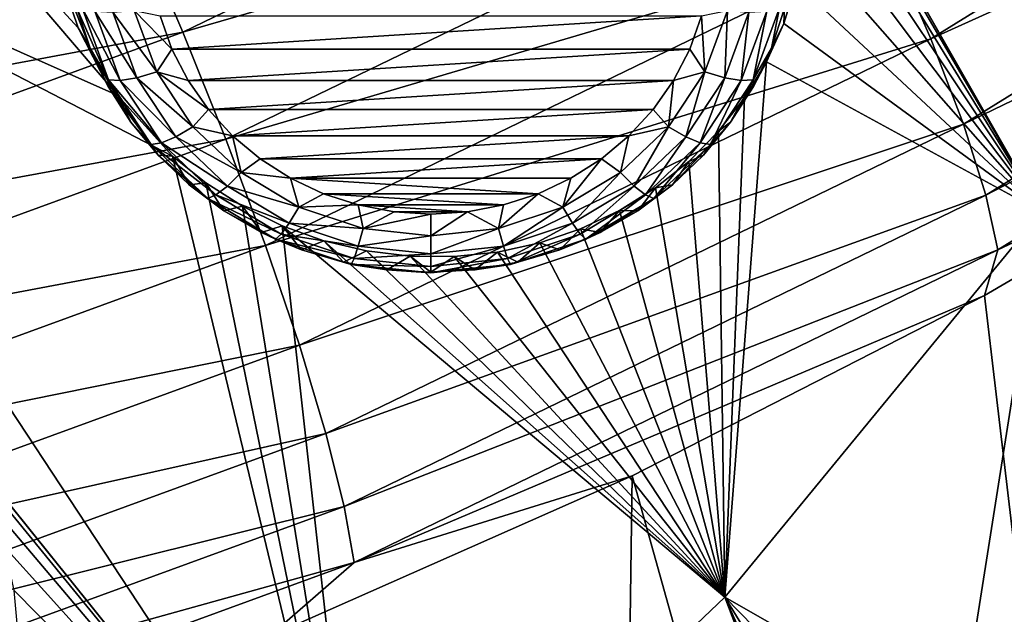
# Model space of a CAD drawing. Header units: metres. Extents: x -24 to 24, y -256 to 25.
# Tile 57 of 256: x 8.74 to 12.22, y -244.07 to -241.97. Entities that reach past the tile are written whole.
import ezdxf

# ---------------------------------------------------------------- set-up
doc = ezdxf.new("R2010")
doc.units = ezdxf.units.M
doc.layers.add('solid_DOMO_KURZ_SW0002', color=7, linetype='CONTINUOUS')

msp = doc.modelspace()

# ---------------------------------------------------------------- linework, layer by layer
at = {"layer": 'solid_DOMO_KURZ_SW0002'}
for points in [[(11.95849, -242.039124, 178.925369), (14.054807, -240.741638, 178.486633), (11.811316, -241.700607, 179.137115)], [(14.190217, -241.029724, 178.209641), (14.054807, -240.741638, 178.486633), (11.95849, -242.039124, 178.925369)], [(11.299683, -240.813583, 136.62674), (13.286544, -241.170624, 136.550781), (12.349112, -242.649536, 137.017075)], [(11.37913, -240.94957, 136.653641), (11.299683, -240.813583, 136.62674), (12.349112, -242.649536, 137.017075)], [(11.44173, -241.092987, 136.684311), (11.37913, -240.94957, 136.653641), (12.349112, -242.649536, 137.017075)], [(9.088284, -242.238968, 137.186157), (7.520795, -241.540329, 137.199417), (8.038203, -241.01033, 137.032318)], [(8.948499, -241.999756, 137.146317), (9.088284, -242.238968, 137.186157), (8.038203, -241.01033, 137.032318)], [(8.861588, -241.741943, 137.098007), (8.948499, -241.999756, 137.146317), (8.038203, -241.01033, 137.032318)], [(9.318498, -242.015945, 179.693741), (11.453058, -240.980911, 179.343201), (9.162776, -241.653, 179.682388)], [(11.639638, -241.34169, 179.277512), (11.453058, -240.980911, 179.343201), (9.318498, -242.015945, 179.693741)], [(12.07371, -242.340088, 178.652969), (14.190217, -241.029724, 178.209641), (11.95849, -242.039124, 178.925369)], [(14.283277, -241.271225, 177.889664), (14.190217, -241.029724, 178.209641), (12.07371, -242.340088, 178.652969)], [(11.486664, -241.241867, 136.718216), (11.44173, -241.092987, 136.684311), (12.349112, -242.649536, 137.017075)], [(11.513352, -241.39415, 136.754791), (11.486664, -241.241867, 136.718216), (12.349112, -242.649536, 137.017075)], [(12.152893, -242.590622, 178.336227), (14.283277, -241.271225, 177.889664), (12.07371, -242.340088, 178.652969)], [(12.152893, -242.590622, 178.336227), (14.333589, -241.459213, 177.54567), (14.283277, -241.271225, 177.889664)], [(9.470309, -242.393692, 179.634155), (11.639638, -241.34169, 179.277512), (9.318498, -242.015945, 179.693741)], [(11.811316, -241.700607, 179.137115), (11.639638, -241.34169, 179.277512), (9.470309, -242.393692, 179.634155)], [(11.521476, -241.54776, 136.793411), (11.513352, -241.39415, 136.754791), (12.349112, -242.649536, 137.017075)], [(12.152893, -242.590622, 178.336227), (12.195702, -242.783722, 177.994049), (14.333589, -241.459213, 177.54567)], [(14.333589, -241.459213, 177.54567), (12.195702, -242.783722, 177.994049), (13.351656, -242.241241, 177.432495)], [(9.281882, -242.453033, 137.216476), (9.950307, -245.231857, 137.831284), (7.520795, -241.540329, 137.199417)], [(8.384937, -243.284164, 137.480774), (7.520795, -241.540329, 137.199417), (9.950307, -245.231857, 137.831284)], [(9.088284, -242.238968, 137.186157), (9.281882, -242.453033, 137.216476), (7.520795, -241.540329, 137.199417)], [(11.51148, -241.696609, 136.832397), (11.521476, -241.54776, 136.793411), (12.349112, -242.649536, 137.017075)], [(6.962377, -242.456207, 179.955002), (9.162776, -241.653, 179.682388), (7.553982, -241.880569, 179.800247)], [(9.318498, -242.015945, 179.693741), (9.162776, -241.653, 179.682388), (6.962377, -242.456207, 179.955002)], [(9.609998, -242.768311, 179.49942), (11.811316, -241.700607, 179.137115), (9.470309, -242.393692, 179.634155)], [(11.95849, -242.039124, 178.925369), (11.811316, -241.700607, 179.137115), (9.609998, -242.768311, 179.49942)], [(11.483978, -241.842834, 136.872162), (11.51148, -241.696609, 136.832397), (12.349112, -242.649536, 137.017075)], [(8.990908, -242.071701, 136.648499), (8.948499, -241.999756, 137.146317), (8.861588, -241.741943, 137.098007)], [(8.944697, -241.930283, 136.603912), (8.990908, -242.071701, 136.648499), (8.861588, -241.741943, 137.098007)], [(11.439353, -241.984589, 136.912125), (11.483978, -241.842834, 136.872162), (12.349112, -242.649536, 137.017075)], [(11.442532, -241.930283, 136.603912), (11.483978, -241.842834, 136.872162), (11.439353, -241.984589, 136.912125)], [(8.962743, -241.929276, 136.51767), (9.056118, -242.183777, 136.597916), (8.944697, -241.930283, 136.603912)], [(9.056118, -242.183777, 136.597916), (8.990908, -242.071701, 136.648499), (8.944697, -241.930283, 136.603912)], [(9.097653, -242.186401, 136.523041), (9.056118, -242.183777, 136.597916), (8.962743, -241.929276, 136.51767)], [(9.007688, -241.941193, 136.445724), (9.097653, -242.186401, 136.523041), (8.962743, -241.929276, 136.51767)], [(9.155879, -242.176575, 136.460983), (9.097653, -242.186401, 136.523041), (9.007688, -241.941193, 136.445724)], [(9.070694, -241.944397, 136.387772), (9.155879, -242.176575, 136.460983), (9.007688, -241.941193, 136.445724)], [(9.070694, -241.944397, 136.387772), (9.146623, -241.938583, 136.348541), (9.226048, -242.155075, 136.416794)], [(9.070694, -241.944397, 136.387772), (9.226048, -242.155075, 136.416794), (9.155879, -242.176575, 136.460983)], [(9.146623, -241.938583, 136.348541), (9.237991, -241.958115, 136.341904), (9.27954, -242.075012, 136.378754)], [(9.226048, -242.155075, 136.416794), (9.146623, -241.938583, 136.348541), (9.27954, -242.075012, 136.378754)], [(11.240605, -241.938583, 136.348541), (11.16118, -242.155075, 136.416794), (11.149236, -241.958115, 136.341904)], [(11.231349, -242.176575, 136.460983), (11.16118, -242.155075, 136.416794), (11.240605, -241.938583, 136.348541)], [(11.231349, -242.176575, 136.460983), (11.240605, -241.938583, 136.348541), (11.316535, -241.944397, 136.387772)], [(11.231349, -242.176575, 136.460983), (11.316535, -241.944397, 136.387772), (11.289575, -242.186401, 136.523041)], [(11.289575, -242.186401, 136.523041), (11.37954, -241.941193, 136.445724), (11.33111, -242.183777, 136.597916)], [(11.316535, -241.944397, 136.387772), (11.37954, -241.941193, 136.445724), (11.289575, -242.186401, 136.523041)], [(11.33111, -242.183777, 136.597916), (11.424485, -241.929276, 136.51767), (11.39632, -242.071701, 136.648499)], [(11.37954, -241.941193, 136.445724), (11.424485, -241.929276, 136.51767), (11.33111, -242.183777, 136.597916)], [(11.424485, -241.929276, 136.51767), (11.442532, -241.930283, 136.603912), (11.39632, -242.071701, 136.648499)], [(11.39632, -242.071701, 136.648499), (11.442532, -241.930283, 136.603912), (11.439353, -241.984589, 136.912125)], [(9.237991, -241.958115, 136.341904), (11.149236, -241.958115, 136.341904), (9.27954, -242.075012, 136.378754)], [(9.27954, -242.075012, 136.378754), (11.149236, -241.958115, 136.341904), (11.107687, -242.075012, 136.378769)], [(11.16118, -242.155075, 136.416794), (11.107687, -242.075012, 136.378769), (11.149236, -241.958115, 136.341904)], [(11.378206, -242.12001, 136.951721), (11.439353, -241.984589, 136.912125), (12.349112, -242.649536, 137.017075)], [(11.39632, -242.071701, 136.648499), (11.439353, -241.984589, 136.912125), (11.378206, -242.12001, 136.951721)], [(7.080707, -242.832825, 179.971313), (9.318498, -242.015945, 179.693741), (6.962377, -242.456207, 179.955002)], [(9.470309, -242.393692, 179.634155), (9.318498, -242.015945, 179.693741), (7.080707, -242.832825, 179.971313)], [(9.135015, -242.333572, 136.731064), (9.088284, -242.238968, 137.186157), (8.948499, -241.999756, 137.146317)], [(9.054657, -242.206802, 136.691086), (9.135015, -242.333572, 136.731064), (8.948499, -241.999756, 137.146317)], [(8.990908, -242.071701, 136.648499), (9.054657, -242.206802, 136.691086), (8.948499, -241.999756, 137.146317)], [(9.729748, -243.120392, 179.292557), (11.95849, -242.039124, 178.925369), (9.609998, -242.768311, 179.49942)], [(12.07371, -242.340088, 178.652969), (11.95849, -242.039124, 178.925369), (9.729748, -243.120392, 179.292557)], [(9.056118, -242.183777, 136.597916), (9.054657, -242.206802, 136.691086), (8.990908, -242.071701, 136.648499)], [(9.226048, -242.155075, 136.416794), (9.27954, -242.075012, 136.378754), (9.336741, -242.185745, 136.413681)], [(9.27954, -242.075012, 136.378754), (11.107687, -242.075012, 136.378769), (9.336741, -242.185745, 136.413681)], [(9.336741, -242.185745, 136.413681), (11.107687, -242.075012, 136.378769), (11.050485, -242.18576, 136.413681)], [(11.16118, -242.155075, 136.416794), (11.050485, -242.18576, 136.413681), (11.107687, -242.075012, 136.378769)], [(11.33111, -242.183777, 136.597916), (11.39632, -242.071701, 136.648499), (11.332571, -242.206802, 136.691086)], [(11.332571, -242.206802, 136.691086), (11.39632, -242.071701, 136.648499), (11.378206, -242.12001, 136.951721)], [(11.378206, -242.12001, 136.951721), (12.349112, -242.649536, 137.017075), (11.231601, -244.009888, 137.445984)], [(11.30134, -242.247375, 136.990387), (11.378206, -242.12001, 136.951721), (11.231601, -244.009888, 137.445984)], [(11.332571, -242.206802, 136.691086), (11.378206, -242.12001, 136.951721), (11.30134, -242.247375, 136.990387)], [(9.155879, -242.176575, 136.460983), (9.226048, -242.155075, 136.416794), (9.353992, -242.349258, 136.478027)], [(9.226048, -242.155075, 136.416794), (9.336741, -242.185745, 136.413681), (9.408626, -242.288437, 136.446045)], [(9.353992, -242.349258, 136.478027), (9.226048, -242.155075, 136.416794), (9.408626, -242.288437, 136.446045)], [(11.16118, -242.155075, 136.416794), (11.033236, -242.349258, 136.478027), (11.050485, -242.18576, 136.413681)], [(11.094127, -242.384857, 136.526657), (11.033236, -242.349258, 136.478027), (11.16118, -242.155075, 136.416794)], [(11.094127, -242.384857, 136.526657), (11.16118, -242.155075, 136.416794), (11.231349, -242.176575, 136.460983)], [(9.056118, -242.183777, 136.597916), (9.206532, -242.412079, 136.669891), (9.054657, -242.206802, 136.691086)], [(9.242575, -242.406372, 136.592392), (9.206532, -242.412079, 136.669891), (9.056118, -242.183777, 136.597916)], [(9.097653, -242.186401, 136.523041), (9.242575, -242.406372, 136.592392), (9.056118, -242.183777, 136.597916)], [(9.155879, -242.176575, 136.460983), (9.293101, -242.384857, 136.526657), (9.097653, -242.186401, 136.523041)], [(9.293101, -242.384857, 136.526657), (9.242575, -242.406372, 136.592392), (9.097653, -242.186401, 136.523041)], [(9.155879, -242.176575, 136.460983), (9.353992, -242.349258, 136.478027), (9.293101, -242.384857, 136.526657)], [(9.336741, -242.185745, 136.413681), (11.050485, -242.18576, 136.413681), (9.408626, -242.288437, 136.446045)], [(9.408626, -242.288437, 136.446045), (11.050485, -242.18576, 136.413681), (10.978601, -242.288437, 136.446045)], [(11.033236, -242.349258, 136.478027), (10.978601, -242.288437, 136.446045), (11.050485, -242.18576, 136.413681)], [(11.094127, -242.384857, 136.526657), (11.231349, -242.176575, 136.460983), (11.144653, -242.406372, 136.592392)], [(11.231349, -242.176575, 136.460983), (11.289575, -242.186401, 136.523041), (11.144653, -242.406372, 136.592392)], [(11.144653, -242.406372, 136.592392), (11.289575, -242.186401, 136.523041), (11.180696, -242.412079, 136.669891)], [(11.180696, -242.412079, 136.669891), (11.33111, -242.183777, 136.597916), (11.252213, -242.333572, 136.731064)], [(11.289575, -242.186401, 136.523041), (11.33111, -242.183777, 136.597916), (11.180696, -242.412079, 136.669891)], [(11.33111, -242.183777, 136.597916), (11.332571, -242.206802, 136.691086), (11.252213, -242.333572, 136.731064)], [(9.206532, -242.412079, 136.669891), (9.135015, -242.333572, 136.731064), (9.054657, -242.206802, 136.691086)], [(11.252213, -242.333572, 136.731064), (11.332571, -242.206802, 136.691086), (11.30134, -242.247375, 136.990387)], [(9.230809, -242.45018, 136.767838), (9.281882, -242.453033, 137.216476), (9.088284, -242.238968, 137.186157)], [(9.135015, -242.333572, 136.731064), (9.230809, -242.45018, 136.767838), (9.088284, -242.238968, 137.186157)], [(11.209748, -242.365051, 137.027634), (11.30134, -242.247375, 136.990387), (11.231601, -244.009888, 137.445984)], [(11.252213, -242.333572, 136.731064), (11.30134, -242.247375, 136.990387), (11.209748, -242.365051, 137.027634)], [(13.351656, -242.241241, 177.432495), (12.148411, -242.945648, 177.668365), (13.190593, -251.764709, 146.454483)], [(12.195702, -242.783722, 177.994049), (12.148411, -242.945648, 177.668365), (13.351656, -242.241241, 177.432495)], [(9.353992, -242.349258, 136.478027), (9.408626, -242.288437, 136.446045), (9.493937, -242.381271, 136.475327)], [(9.408626, -242.288437, 136.446045), (10.978601, -242.288437, 136.446045), (9.493937, -242.381271, 136.475327)], [(9.493937, -242.381271, 136.475327), (10.978601, -242.288437, 136.446045), (10.893289, -242.381271, 136.475327)], [(11.033236, -242.349258, 136.478027), (10.893289, -242.381271, 136.475327), (10.978601, -242.288437, 136.446045)], [(9.206532, -242.412079, 136.669891), (9.230809, -242.45018, 136.767838), (9.135015, -242.333572, 136.731064)], [(11.15642, -242.45018, 136.767838), (11.252213, -242.333572, 136.731064), (11.209748, -242.365051, 137.027634)], [(11.180696, -242.412079, 136.669891), (11.252213, -242.333572, 136.731064), (11.15642, -242.45018, 136.767838)], [(9.293101, -242.384857, 136.526657), (9.353992, -242.349258, 136.478027), (9.524038, -242.511444, 136.52916)], [(9.524038, -242.511444, 136.52916), (9.353992, -242.349258, 136.478027), (9.493937, -242.381271, 136.475327)], [(9.823497, -243.432083, 179.024033), (12.07371, -242.340088, 178.652969), (9.729748, -243.120392, 179.292557)], [(12.152893, -242.590622, 178.336227), (12.07371, -242.340088, 178.652969), (9.823497, -243.432083, 179.024033)], [(11.033236, -242.349258, 136.478027), (10.86319, -242.511444, 136.52916), (10.893289, -242.381271, 136.475327)], [(10.911749, -242.558792, 136.581497), (10.86319, -242.511444, 136.52916), (11.033236, -242.349258, 136.478027)], [(10.911749, -242.558792, 136.581497), (11.033236, -242.349258, 136.478027), (11.094127, -242.384857, 136.526657)], [(11.104621, -242.471512, 137.062973), (11.209748, -242.365051, 137.027634), (11.231601, -244.009888, 137.445984)], [(11.15642, -242.45018, 136.767838), (11.209748, -242.365051, 137.027634), (11.104621, -242.471512, 137.062973)], [(7.196066, -243.223953, 179.916595), (9.470309, -242.393692, 179.634155), (7.080707, -242.832825, 179.971313)], [(9.609998, -242.768311, 179.49942), (9.470309, -242.393692, 179.634155), (7.196066, -243.223953, 179.916595)], [(9.293101, -242.384857, 136.526657), (9.475479, -242.558792, 136.581497), (9.242575, -242.406372, 136.592392)], [(9.293101, -242.384857, 136.526657), (9.524038, -242.511444, 136.52916), (9.475479, -242.558792, 136.581497)], [(9.493937, -242.381271, 136.475327), (10.893289, -242.381271, 136.475327), (9.591229, -242.462677, 136.500992)], [(9.524038, -242.511444, 136.52916), (9.493937, -242.381271, 136.475327), (9.591229, -242.462677, 136.500992)], [(9.591229, -242.462677, 136.500992), (10.893289, -242.381271, 136.475327), (10.795996, -242.462692, 136.500992)], [(10.86319, -242.511444, 136.52916), (10.795996, -242.462692, 136.500992), (10.893289, -242.381271, 136.475327)], [(10.911749, -242.558792, 136.581497), (11.094127, -242.384857, 136.526657), (10.952043, -242.590073, 136.650314)], [(11.094127, -242.384857, 136.526657), (11.144653, -242.406372, 136.592392), (10.952043, -242.590073, 136.650314)], [(9.242575, -242.406372, 136.592392), (9.435185, -242.590073, 136.650314), (9.206532, -242.412079, 136.669891)], [(9.206532, -242.412079, 136.669891), (9.406443, -242.602737, 136.730011), (9.230809, -242.45018, 136.767838)], [(9.435185, -242.590073, 136.650314), (9.406443, -242.602737, 136.730011), (9.206532, -242.412079, 136.669891)], [(9.475479, -242.558792, 136.581497), (9.435185, -242.590073, 136.650314), (9.242575, -242.406372, 136.592392)], [(10.952043, -242.590073, 136.650314), (11.144653, -242.406372, 136.592392), (10.980785, -242.602737, 136.730011)], [(11.144653, -242.406372, 136.592392), (11.180696, -242.412079, 136.669891), (10.980785, -242.602737, 136.730011)], [(10.980785, -242.602737, 136.730011), (11.180696, -242.412079, 136.669891), (11.046585, -242.554932, 136.800858)], [(11.180696, -242.412079, 136.669891), (11.15642, -242.45018, 136.767838), (11.046585, -242.554932, 136.800858)], [(9.230809, -242.45018, 136.767838), (9.340643, -242.554932, 136.800858), (9.281882, -242.453033, 137.216476)], [(9.406443, -242.602737, 136.730011), (9.340643, -242.554932, 136.800858), (9.230809, -242.45018, 136.767838)], [(9.281882, -242.453033, 137.216476), (9.399096, -242.547256, 137.227402), (9.950307, -245.231857, 137.831284)], [(9.340643, -242.554932, 136.800858), (9.399096, -242.547256, 137.227402), (9.281882, -242.453033, 137.216476)], [(9.524038, -242.511444, 136.52916), (9.591229, -242.462677, 136.500992), (9.698845, -242.531296, 136.522629)], [(9.591229, -242.462677, 136.500992), (10.795996, -242.462692, 136.500992), (9.698845, -242.531296, 136.522629)], [(9.698845, -242.531296, 136.522629), (10.795996, -242.462692, 136.500992), (10.688379, -242.531296, 136.522629)], [(10.659569, -242.633469, 136.567642), (10.688379, -242.531296, 136.522629), (10.795996, -242.462692, 136.500992)], [(10.86319, -242.511444, 136.52916), (10.659569, -242.633469, 136.567642), (10.795996, -242.462692, 136.500992)], [(10.987329, -242.565353, 137.095947), (11.104621, -242.471512, 137.062973), (11.231601, -244.009888, 137.445984)], [(11.046585, -242.554932, 136.800858), (11.104621, -242.471512, 137.062973), (10.987329, -242.565353, 137.095947)], [(11.046585, -242.554932, 136.800858), (11.15642, -242.45018, 136.767838), (11.104621, -242.471512, 137.062973)], [(9.475479, -242.558792, 136.581497), (9.524038, -242.511444, 136.52916), (9.727659, -242.633469, 136.567642)], [(9.727659, -242.633469, 136.567642), (9.524038, -242.511444, 136.52916), (9.698845, -242.531296, 136.522629)], [(9.698845, -242.531296, 136.522629), (10.688379, -242.531296, 136.522629), (10.57229, -242.585922, 136.539841)], [(9.698845, -242.531296, 136.522629), (10.57229, -242.585922, 136.539841), (9.814935, -242.585922, 136.539841)], [(9.727659, -242.633469, 136.567642), (9.698845, -242.531296, 136.522629), (9.814935, -242.585922, 136.539841)], [(10.659569, -242.633469, 136.567642), (10.57229, -242.585922, 136.539841), (10.688379, -242.531296, 136.522629)], [(10.693361, -242.689651, 136.622757), (10.659569, -242.633469, 136.567642), (10.86319, -242.511444, 136.52916)], [(10.693361, -242.689651, 136.622757), (10.86319, -242.511444, 136.52916), (10.911749, -242.558792, 136.581497)], [(9.340643, -242.554932, 136.800858), (9.462915, -242.646301, 136.829666), (9.399096, -242.547256, 137.227402)], [(9.406443, -242.602737, 136.730011), (9.462915, -242.646301, 136.829666), (9.340643, -242.554932, 136.800858)], [(9.399096, -242.547256, 137.227402), (9.529116, -242.630203, 137.234955), (9.950307, -245.231857, 137.831284)], [(9.462915, -242.646301, 136.829666), (9.529116, -242.630203, 137.234955), (9.399096, -242.547256, 137.227402)], [(9.475479, -242.558792, 136.581497), (9.693868, -242.689651, 136.622757), (9.435185, -242.590073, 136.650314)], [(9.475479, -242.558792, 136.581497), (9.727659, -242.633469, 136.567642), (9.693868, -242.689651, 136.622757)], [(10.693361, -242.689651, 136.622757), (10.911749, -242.558792, 136.581497), (10.721401, -242.728287, 136.693893)], [(10.911749, -242.558792, 136.581497), (10.952043, -242.590073, 136.650314), (10.721401, -242.728287, 136.693893)], [(10.859375, -242.645325, 137.12619), (10.987329, -242.565353, 137.095947), (11.231601, -244.009888, 137.445984)], [(10.924313, -242.646301, 136.829666), (10.987329, -242.565353, 137.095947), (10.859375, -242.645325, 137.12619)], [(10.924313, -242.646301, 136.829666), (11.046585, -242.554932, 136.800858), (10.987329, -242.565353, 137.095947)], [(10.980785, -242.602737, 136.730011), (11.046585, -242.554932, 136.800858), (10.924313, -242.646301, 136.829666)], [(9.435185, -242.590073, 136.650314), (9.665827, -242.728287, 136.693893), (9.406443, -242.602737, 136.730011)], [(9.406443, -242.602737, 136.730011), (9.645824, -242.746185, 136.775238), (9.462915, -242.646301, 136.829666)], [(9.665827, -242.728287, 136.693893), (9.645824, -242.746185, 136.775238), (9.406443, -242.602737, 136.730011)], [(9.693868, -242.689651, 136.622757), (9.665827, -242.728287, 136.693893), (9.435185, -242.590073, 136.650314)], [(9.727659, -242.633469, 136.567642), (9.814935, -242.585922, 136.539841), (9.937495, -242.62561, 136.552368)], [(9.814935, -242.585922, 136.539841), (10.57229, -242.585922, 136.539841), (10.449729, -242.62561, 136.552368)], [(9.814935, -242.585922, 136.539841), (10.449729, -242.62561, 136.552368), (9.937495, -242.62561, 136.552368)], [(9.887925, -243.69014, 178.709991), (12.152893, -242.590622, 178.336227), (9.823497, -243.432083, 179.024033)], [(9.887925, -243.69014, 178.709991), (12.195702, -242.783722, 177.994049), (12.152893, -242.590622, 178.336227)], [(10.432583, -242.709213, 136.591522), (10.449729, -242.62561, 136.552368), (10.57229, -242.585922, 136.539841)], [(10.659569, -242.633469, 136.567642), (10.432583, -242.709213, 136.591522), (10.57229, -242.585922, 136.539841)], [(10.721401, -242.728287, 136.693893), (10.952043, -242.590073, 136.650314), (10.741404, -242.746185, 136.775238)], [(10.952043, -242.590073, 136.650314), (10.980785, -242.602737, 136.730011), (10.741404, -242.746185, 136.775238)], [(10.741404, -242.746185, 136.775238), (10.980785, -242.602737, 136.730011), (10.791385, -242.722931, 136.853836)], [(10.980785, -242.602737, 136.730011), (10.924313, -242.646301, 136.829666), (10.791385, -242.722931, 136.853836)], [(9.462915, -242.646301, 136.829666), (9.595843, -242.722931, 136.853836), (9.529116, -242.630203, 137.234955)], [(9.645824, -242.746185, 136.775238), (9.595843, -242.722931, 136.853836), (9.462915, -242.646301, 136.829666)], [(9.529116, -242.630203, 137.234955), (9.669161, -242.699036, 137.238724), (9.950307, -245.231857, 137.831284)], [(9.595843, -242.722931, 136.853836), (9.669161, -242.699036, 137.238724), (9.529116, -242.630203, 137.234955)], [(9.693868, -242.689651, 136.622757), (9.727659, -242.633469, 136.567642), (9.954645, -242.709213, 136.591522)], [(9.954645, -242.709213, 136.591522), (9.727659, -242.633469, 136.567642), (9.937495, -242.62561, 136.552368)], [(9.937495, -242.62561, 136.552368), (10.449729, -242.62561, 136.552368), (10.322783, -242.649704, 136.559952)], [(9.937495, -242.62561, 136.552368), (10.322783, -242.649704, 136.559952), (10.064442, -242.649704, 136.559952)], [(9.954645, -242.709213, 136.591522), (9.937495, -242.62561, 136.552368), (10.064442, -242.649704, 136.559952)], [(10.432583, -242.709213, 136.591522), (10.322783, -242.649704, 136.559952), (10.449729, -242.62561, 136.552368)], [(10.449913, -242.770905, 136.648376), (10.432583, -242.709213, 136.591522), (10.659569, -242.633469, 136.567642)], [(10.449913, -242.770905, 136.648376), (10.659569, -242.633469, 136.567642), (10.693361, -242.689651, 136.622757)], [(10.722397, -242.710388, 137.153336), (10.859375, -242.645325, 137.12619), (11.231601, -244.009888, 137.445984)], [(10.791385, -242.722931, 136.853836), (10.859375, -242.645325, 137.12619), (10.722397, -242.710388, 137.153336)], [(10.791385, -242.722931, 136.853836), (10.924313, -242.646301, 136.829666), (10.859375, -242.645325, 137.12619)], [(9.954645, -242.709213, 136.591522), (10.064442, -242.649704, 136.559952), (10.193612, -242.657776, 136.5625)], [(10.193614, -242.734894, 136.599609), (9.954645, -242.709213, 136.591522), (10.193612, -242.657776, 136.5625)], [(10.064442, -242.649704, 136.559952), (10.322783, -242.649704, 136.559952), (10.193612, -242.657776, 136.5625)], [(10.193614, -242.734894, 136.599609), (10.193612, -242.657776, 136.5625), (10.322783, -242.649704, 136.559952)], [(10.432583, -242.709213, 136.591522), (10.193614, -242.734894, 136.599609), (10.322783, -242.649704, 136.559952)], [(12.059773, -244.483215, 137.525284), (11.231601, -244.009888, 137.445984), (12.349112, -242.649536, 137.017075)], [(12.264892, -244.311829, 137.468628), (12.059773, -244.483215, 137.525284), (12.349112, -242.649536, 137.017075)], [(9.595843, -242.722931, 136.853836), (9.737488, -242.783737, 136.873001), (9.669161, -242.699036, 137.238724)], [(9.693868, -242.689651, 136.622757), (9.937315, -242.770905, 136.648376), (9.665827, -242.728287, 136.693893)], [(9.669161, -242.699036, 137.238724), (11.231601, -244.009888, 137.445984), (9.950307, -245.231857, 137.831284)], [(9.669161, -242.699036, 137.238724), (9.815893, -242.751801, 137.238495), (11.231601, -244.009888, 137.445984)], [(9.737488, -242.783737, 136.873001), (9.815893, -242.751801, 137.238495), (9.669161, -242.699036, 137.238724)], [(9.693868, -242.689651, 136.622757), (9.954645, -242.709213, 136.591522), (9.937315, -242.770905, 136.648376)], [(9.937315, -242.770905, 136.648376), (9.954645, -242.709213, 136.591522), (10.193614, -242.734894, 136.599609)], [(10.193614, -242.798447, 136.657059), (10.193614, -242.734894, 136.599609), (10.432583, -242.709213, 136.591522)], [(10.193614, -242.798447, 136.657059), (10.432583, -242.709213, 136.591522), (10.449913, -242.770905, 136.648376)], [(10.449913, -242.770905, 136.648376), (10.693361, -242.689651, 136.622757), (10.464294, -242.814087, 136.720947)], [(10.693361, -242.689651, 136.622757), (10.721401, -242.728287, 136.693893), (10.464294, -242.814087, 136.720947)], [(10.578174, -242.759644, 137.177078), (10.722397, -242.710388, 137.153336), (11.231601, -244.009888, 137.445984)], [(10.64974, -242.783737, 136.873001), (10.722397, -242.710388, 137.153336), (10.578174, -242.759644, 137.177078)], [(10.64974, -242.783737, 136.873001), (10.791385, -242.722931, 136.853836), (10.722397, -242.710388, 137.153336)], [(9.645824, -242.746185, 136.775238), (9.737488, -242.783737, 136.873001), (9.595843, -242.722931, 136.853836)], [(9.665827, -242.728287, 136.693893), (9.922935, -242.814087, 136.720947), (9.645824, -242.746185, 136.775238)], [(9.645824, -242.746185, 136.775238), (9.912676, -242.835236, 136.803314), (9.737488, -242.783737, 136.873001)], [(9.922935, -242.814087, 136.720947), (9.912676, -242.835236, 136.803314), (9.645824, -242.746185, 136.775238)], [(9.937315, -242.770905, 136.648376), (9.922935, -242.814087, 136.720947), (9.665827, -242.728287, 136.693893)], [(9.937315, -242.770905, 136.648376), (10.193614, -242.734894, 136.599609), (10.193614, -242.798447, 136.657059)], [(10.464294, -242.814087, 136.720947), (10.721401, -242.728287, 136.693893), (10.474552, -242.835236, 136.803314)], [(10.721401, -242.728287, 136.693893), (10.741404, -242.746185, 136.775238), (10.474552, -242.835236, 136.803314)], [(10.474552, -242.835236, 136.803314), (10.741404, -242.746185, 136.775238), (10.501445, -242.827805, 136.886902)], [(10.741404, -242.746185, 136.775238), (10.64974, -242.783737, 136.873001), (10.501445, -242.827805, 136.886902)], [(10.741404, -242.746185, 136.775238), (10.791385, -242.722931, 136.853836), (10.64974, -242.783737, 136.873001)], [(7.302213, -243.610962, 179.786346), (9.609998, -242.768311, 179.49942), (7.196066, -243.223953, 179.916595)], [(9.729748, -243.120392, 179.292557), (9.609998, -242.768311, 179.49942), (7.302213, -243.610962, 179.786346)], [(9.737488, -242.783737, 136.873001), (9.885784, -242.827805, 136.886902), (9.815893, -242.751801, 137.238495)], [(9.912676, -242.835236, 136.803314), (9.885784, -242.827805, 136.886902), (9.737488, -242.783737, 136.873001)], [(9.815893, -242.751801, 137.238495), (9.967167, -242.787781, 137.234222), (11.231601, -244.009888, 137.445984)], [(9.885784, -242.827805, 136.886902), (9.967167, -242.787781, 137.234222), (9.815893, -242.751801, 137.238495)], [(9.887925, -243.69014, 178.709991), (9.922757, -243.887482, 178.369324), (12.195702, -242.783722, 177.994049)], [(12.195702, -242.783722, 177.994049), (9.922757, -243.887482, 178.369324), (12.148411, -242.945648, 177.668365)], [(9.937315, -242.770905, 136.648376), (10.193614, -242.798447, 136.657059), (9.922935, -242.814087, 136.720947)], [(10.449913, -242.770905, 136.648376), (10.464294, -242.814087, 136.720947), (10.193614, -242.84317, 136.730118)], [(10.193614, -242.798447, 136.657059), (10.449913, -242.770905, 136.648376), (10.193614, -242.84317, 136.730118)], [(10.428585, -242.792389, 137.197205), (10.578174, -242.759644, 137.177078), (11.231601, -244.009888, 137.445984)], [(10.501445, -242.827805, 136.886902), (10.578174, -242.759644, 137.177078), (10.428585, -242.792389, 137.197205)], [(10.501445, -242.827805, 136.886902), (10.64974, -242.783737, 136.873001), (10.578174, -242.759644, 137.177078)], [(9.885784, -242.827805, 136.886902), (10.038568, -242.854507, 136.895309), (9.967167, -242.787781, 137.234222)], [(9.922935, -242.814087, 136.720947), (10.193614, -242.84317, 136.730118), (9.912676, -242.835236, 136.803314)], [(10.193614, -242.798447, 136.657059), (10.193614, -242.84317, 136.730118), (9.922935, -242.814087, 136.720947)], [(9.967167, -242.787781, 137.234222), (10.121082, -242.806625, 137.225891), (11.231601, -244.009888, 137.445984)], [(10.038568, -242.854507, 136.895309), (10.121082, -242.806625, 137.225891), (9.967167, -242.787781, 137.234222)], [(10.038568, -242.854507, 136.895309), (10.193614, -242.863449, 136.898132), (10.121082, -242.806625, 137.225891)], [(10.121082, -242.806625, 137.225891), (10.275562, -242.808136, 137.213516), (11.231601, -244.009888, 137.445984)], [(10.193614, -242.863449, 136.898132), (10.275562, -242.808136, 137.213516), (10.121082, -242.806625, 137.225891)], [(10.193614, -242.863449, 136.898132), (10.34866, -242.854507, 136.895309), (10.275562, -242.808136, 137.213516)], [(10.464294, -242.814087, 136.720947), (10.474552, -242.835236, 136.803314), (10.193614, -242.865433, 136.812836)], [(10.193614, -242.84317, 136.730118), (10.464294, -242.814087, 136.720947), (10.193614, -242.865433, 136.812836)], [(10.275562, -242.808136, 137.213516), (10.428585, -242.792389, 137.197205), (11.231601, -244.009888, 137.445984)], [(10.34866, -242.854507, 136.895309), (10.428585, -242.792389, 137.197205), (10.275562, -242.808136, 137.213516)], [(10.34866, -242.854507, 136.895309), (10.501445, -242.827805, 136.886902), (10.428585, -242.792389, 137.197205)], [(9.912676, -242.835236, 136.803314), (10.038568, -242.854507, 136.895309), (9.885784, -242.827805, 136.886902)], [(9.912676, -242.835236, 136.803314), (10.193614, -242.865433, 136.812836), (10.038568, -242.854507, 136.895309)], [(10.193614, -242.84317, 136.730118), (10.193614, -242.865433, 136.812836), (9.912676, -242.835236, 136.803314)], [(10.193614, -242.865433, 136.812836), (10.193614, -242.863449, 136.898132), (10.038568, -242.854507, 136.895309)], [(10.474552, -242.835236, 136.803314), (10.34866, -242.854507, 136.895309), (10.193614, -242.863449, 136.898132)], [(10.193614, -242.865433, 136.812836), (10.474552, -242.835236, 136.803314), (10.193614, -242.863449, 136.898132)], [(10.474552, -242.835236, 136.803314), (10.501445, -242.827805, 136.886902), (10.34866, -242.854507, 136.895309)], [(9.922757, -243.887482, 178.369324), (10.904005, -243.582306, 177.881973), (12.148411, -242.945648, 177.668365)], [(12.148411, -242.945648, 177.668365), (10.904005, -243.582306, 177.881973), (13.190593, -251.764709, 146.454483)], [(7.393209, -243.97374, 179.583359), (9.729748, -243.120392, 179.292557), (7.302213, -243.610962, 179.786346)], [(9.823497, -243.432083, 179.024033), (9.729748, -243.120392, 179.292557), (7.393209, -243.97374, 179.583359)], [(8.485492, -243.40834, 137.499817), (8.384937, -243.284164, 137.480774), (9.950307, -245.231857, 137.831284)], [(8.570623, -243.542694, 137.522797), (8.485492, -243.40834, 137.499817), (9.950307, -245.231857, 137.831284)], [(7.464448, -244.293915, 179.317902), (9.823497, -243.432083, 179.024033), (7.393209, -243.97374, 179.583359)], [(9.887925, -243.69014, 178.709991), (9.823497, -243.432083, 179.024033), (7.464448, -244.293915, 179.317902)], [(8.639171, -243.685318, 137.549347), (8.570623, -243.542694, 137.522797), (9.950307, -245.231857, 137.831284)], [(10.904005, -243.582306, 177.881973), (9.622859, -244.149017, 178.072449), (10.773122, -253.09584, 146.874191)], [(9.922757, -243.887482, 178.369324), (9.622859, -244.149017, 178.072449), (10.904005, -243.582306, 177.881973)], [(10.904005, -243.582306, 177.881973), (10.773122, -253.09584, 146.874191), (13.190593, -251.764709, 146.454483)], [(8.690197, -243.834198, 137.57901), (8.639171, -243.685318, 137.549347), (9.950307, -245.231857, 137.831284)], [(7.513406, -244.557892, 179.005997), (9.887925, -243.69014, 178.709991), (7.464448, -244.293915, 179.317902)], [(7.513406, -244.557892, 179.005997), (9.922757, -243.887482, 178.369324), (9.887925, -243.69014, 178.709991)], [(8.723052, -243.987244, 137.611298), (8.690197, -243.834198, 137.57901), (9.950307, -245.231857, 137.831284)], [(7.513406, -244.557892, 179.005997), (7.539875, -244.758591, 178.66655), (9.922757, -243.887482, 178.369324)], [(9.922757, -243.887482, 178.369324), (7.539875, -244.758591, 178.66655), (9.622859, -244.149017, 178.072449)], [(8.737328, -244.142334, 137.64566), (8.723052, -243.987244, 137.611298), (9.950307, -245.231857, 137.831284)], [(11.83352, -245.598038, 137.839066), (9.950307, -245.231857, 137.831284), (11.231601, -244.009888, 137.445984)], [(11.79424, -245.467072, 137.804718), (11.83352, -245.598038, 137.839066), (11.231601, -244.009888, 137.445984)], [(11.766195, -245.201645, 137.733582), (11.79424, -245.467072, 137.804718), (11.231601, -244.009888, 137.445984)], [(11.803364, -244.941055, 137.661331), (11.766195, -245.201645, 137.733582), (11.231601, -244.009888, 137.445984)], [(11.902921, -244.697205, 137.590759), (11.803364, -244.941055, 137.661331), (11.231601, -244.009888, 137.445984)], [(12.059773, -244.483215, 137.525284), (11.902921, -244.697205, 137.590759), (11.231601, -244.009888, 137.445984)]]:
    msp.add_3dface(points, dxfattribs=at)

doc.saveas('drawing.dxf')
